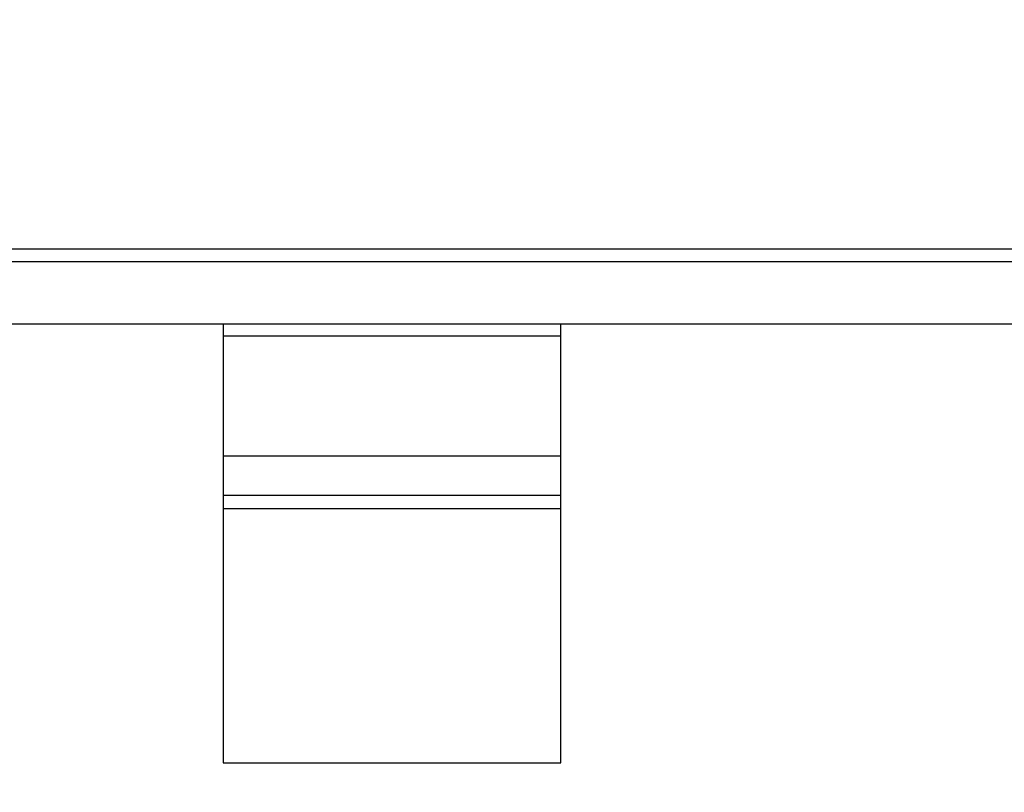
# Model space of a CAD drawing. Header units: millimetres. Extents: x 718 to 1157, y -195 to -52.
# Tile 81 of 156: x 1084.45 to 1085.91, y -138.07 to -136.93. Entities that reach past the tile are written whole.
import ezdxf

# ---------------------------------------------------------------- set-up
doc = ezdxf.new("R2010")
doc.units = ezdxf.units.MM
doc.header["$LTSCALE"] = 1.21
doc.header["$MEASUREMENT"] = 0
doc.header["$PDMODE"] = 3
doc.header["$PDSIZE"] = 0.3125
doc.layers.get('0').update_dxf_attribs({"linetype": 'CONTINUOUS'})
doc.layers.get('DEFPOINTS').update_dxf_attribs({"linetype": 'CONTINUOUS'})
doc.layers.add('Dim', color=3, linetype='CONTINUOUS', lineweight=25)
doc.styles.get("Standard").update_dxf_attribs({"font": 'txt', "width": 0.8})
doc.dimstyles.get("Standard").update_dxf_attribs({"dimtxt": 0.15625, "dimasz": 0.1875, "dimexe": 0.125, "dimexo": 0.0625, "dimgap": 0.09, "dimtad": 0, "dimtih": 1, "dimtoh": 1, "dimzin": 4, "dimdsep": 46, "dimtxsty": 'Standard', "dimblk": '_FILLED', "dimblk1": '_FILLED', "dimblk2": '_FILLED', "dimcen": 0.09, "dimazin": 1, "dimtp": 0.01, "dimtm": 0.01, "dimtfac": 1, "dimtofl": 0, "dimtmove": 0, "dimatfit": 3, "dimldrblk": '_FILLED', "dimfxl": 1, "dimtolj": 1, "dimtzin": 4, "dimarcsym": 0})

# ---------------------------------------------------------------- blocks, each defined once
blk = doc.blocks.new('_FILLED')
at = {"color": 0, "linetype": 'ByBlock'}
blk.add_solid([(0, 0), (-1, 0.16667), (-1, -0.16667)], dxfattribs=at)
blk = doc.blocks.new('*D41')
at = {"layer": 'DEFPOINTS', "color": 0}
for p in [(1078.3878, -101.7796), (1078.3878, -150.8296), (1143.3384, -150.8296)]:
    blk.add_point(p, dxfattribs=at)
at = {"layer": 'Dim', "color": 0, "lineweight": -2}
for p, q in [((1078.4503, -101.7796), (1143.4634, -101.7796)), ((1143.3384, -104.3196), (1143.3384, -122.3813)), ((1143.3384, -148.2896), (1143.3384, -130.2279)), ((1078.4503, -150.8296), (1143.4634, -150.8296))]:
    blk.add_line(p, q, dxfattribs=at)
at = {"layer": 'Dim', "color": 0, "lineweight": -2, "xscale": 2.54, "yscale": 2.54, "zscale": 2.54}
for p, rotation in [((1143.3384, -101.7796), 90), ((1143.3384, -150.8296), 270)]:
    blk.add_blockref('_FILLED', p, dxfattribs=dict(at, rotation=rotation))
at = {"layer": 'Dim', "color": 0, "insert": (1143.3384, -126.3046), "char_height": 2.5, "attachment_point": 5, "rotation": 90, "line_spacing_factor": 2.5}
blk.add_mtext('\\A1;49.05', dxfattribs=at)

msp = doc.modelspace()

# ---------------------------------------------------------------- linework, layer by layer
at = {"color": 7, "linetype": 'Continuous'}
for p, q in [((1083.5943, -137.2658), (1086.4114, -137.2658)), ((1086.3917, -137.2855), (1083.614, -137.2855)), ((1083.5227, -137.3769), (1086.483, -137.3769)), ((1084.7528, -137.3769), (1084.7528, -138.0269)), ((1085.2528, -138.0269), (1085.2528, -137.3769)), ((1084.7528, -137.3947), (1085.2528, -137.3947)), ((1085.2528, -137.5729), (1084.7528, -137.5729)), ((1084.7528, -137.6309), (1085.2528, -137.6309)), ((1085.2528, -137.6507), (1084.7528, -137.6507)), ((1084.7528, -138.0269), (1085.2528, -138.0269))]:
    msp.add_line(p, q, dxfattribs=at)

# ---------------------------------------------------------------- dimensions: what is measured, and where the dimension line sits
at = {"layer": 'Dim'}
dim = msp.add_linear_dim(base=(1143.3384, -150.8296), p1=(1078.3878, -101.7796), p2=(1078.3878, -150.8296), angle=90, dimstyle='Standard', override={"dimtxt": 2.5, "dimasz": 2.54, "dimtih": 0, "dimtoh": 0, "dimzin": 0, "dimcen": 0.198, "dimadec": 0, "dimazin": 0, "dimtp": 0, "dimtm": 0, "dimtdec": 4, "dimtzin": 0}, dxfattribs=at)
dim.commit()
dim.dimension.update_dxf_attribs({"geometry": '*D41', "text_midpoint": (1143.3384, -126.3046)})

doc.saveas('drawing.dxf')
